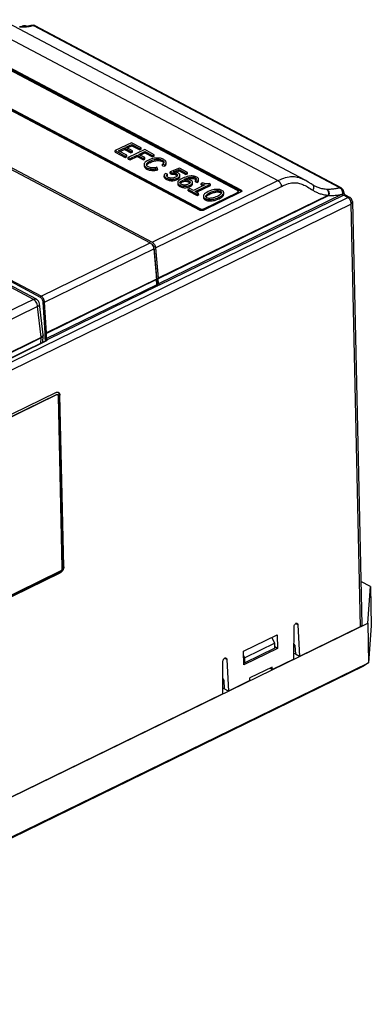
# Model space of a CAD drawing. Header units: millimetres. Extents: x -844 to -217, y -125 to 557.
# Tile 178 of 178: x -286 to -217, y 363 to 556. Entities that reach past the tile are written whole.
import ezdxf

# ---------------------------------------------------------------- set-up
doc = ezdxf.new("R2010")
doc.units = ezdxf.units.MM
doc.header["$LTSCALE"] = 23.1
doc.layers.add('R912005577_AM_0', color=7, linetype='CONTINUOUS')

msp = doc.modelspace()

# ---------------------------------------------------------------- linework, layer by layer
at = {"layer": 'R912005577_AM_0', "color": 7}
for p, q in [((-294.69, 555.75), (-235.65, 524.49)), ((-230.33, 524.59), (-289.67, 556)), ((-286.17, 554.59), (-286.25, 554.59)), ((-286.13, 554.57), (-286.25, 554.59)), ((-285.99, 554.52), (-286.22, 554.53)), ((-286.05, 554.58), (-286.17, 554.59)), ((-286.05, 554.57), (-286.17, 554.59)), ((-285.99, 554.52), (-286.13, 554.57)), ((-285.59, 554.59), (-286.05, 554.58)), ((-285.92, 554.52), (-286.05, 554.57)), ((-285.92, 554.52), (-285.99, 554.52)), ((-285.94, 554.59), (-285.68, 554.71)), ((-285.63, 554.52), (-285.92, 554.52)), ((-285.59, 554.75), (-285.68, 554.71)), ((-285.68, 554.71), (-285.66, 554.72)), ((-285.36, 554.52), (-285.63, 554.52)), ((-285.42, 554.8), (-285.59, 554.75)), ((-285.1, 554.63), (-285.59, 554.59)), ((-285.4, 554.61), (-285.23, 554.69)), ((-285.12, 554.63), (-285.23, 554.69)), ((-284.78, 554.68), (-284.84, 554.71)), ((-284.09, 554.67), (-284.33, 554.63)), ((-283.74, 554.88), (-283.8, 554.87)), ((-283.8, 554.87), (-283.8, 554.87)), ((-283.43, 554.82), (-283.64, 554.77)), ((-283.43, 554.82), (-283.48, 554.84)), ((-223.54, 523.11), (-283.43, 554.82)), ((-283.16, 554.79), (-283.16, 554.79)), ((-223.27, 523.08), (-283.16, 554.79)), ((-243.55, 522.56), (-298.68, 551.74)), ((-242.85, 522.62), (-298.65, 552.17)), ((-242.84, 522.37), (-298.65, 551.91)), ((-306.71, 548.23), (-250.91, 518.69)), ((-250.88, 518.98), (-306, 548.17)), ((-250.87, 518.79), (-306, 547.97)), ((-319.68, 543.55), (-260.64, 512.29)), ((-319.32, 543.72), (-260.28, 512.47)), ((-283.5, 501.25), (-342.3, 532.38)), ((-282.92, 501.28), (-341.72, 532.4)), ((-282.12, 501.64), (-341.16, 532.89)), ((-281.98, 501.87), (-341.02, 533.13)), ((-264.3, 531.92), (-267.51, 530.36)), ((-267.5, 530.09), (-267.51, 530.36)), ((-267.51, 530.36), (-265.53, 529.31)), ((-267.5, 530.09), (-265.52, 529.04)), ((-266.85, 530.32), (-265.69, 530.89)), ((-265.22, 529.46), (-266.85, 530.32)), ((-266.58, 530.18), (-265.69, 530.62)), ((-265.69, 530.62), (-265.69, 530.89)), ((-265.69, 530.89), (-264.4, 530.21)), ((-265.69, 530.62), (-264.4, 529.94)), ((-265.39, 531.04), (-264.26, 531.59)), ((-264.1, 530.35), (-265.39, 531.04)), ((-265.13, 530.89), (-264.26, 531.32)), ((-261.72, 530.56), (-264.93, 528.99)), ((-264.4, 530.21), (-264.1, 530.35)), ((-264.4, 529.94), (-264.4, 530.21)), ((-264.4, 529.94), (-264.1, 530.08)), ((-262.4, 530.91), (-264.3, 531.92)), ((-264.26, 531.32), (-264.26, 531.59)), ((-264.26, 531.59), (-262.71, 530.76)), ((-264.26, 531.32), (-262.7, 530.49)), ((-264.1, 530.08), (-264.1, 530.35)), ((-262.89, 529.63), (-261.69, 530.22)), ((-262.71, 530.76), (-262.4, 530.91)), ((-262.7, 530.49), (-262.71, 530.76)), ((-262.7, 530.49), (-262.39, 530.64)), ((-262.39, 530.64), (-262.4, 530.91)), ((-259.86, 529.57), (-261.72, 530.56)), ((-261.68, 529.95), (-261.69, 530.22)), ((-261.69, 530.22), (-260.17, 529.42)), ((-265.53, 529.31), (-265.22, 529.46)), ((-265.52, 529.04), (-265.53, 529.31)), ((-265.52, 529.04), (-265.21, 529.19)), ((-265.21, 529.19), (-265.22, 529.46)), ((-264.92, 528.72), (-264.93, 528.99)), ((-264.93, 528.99), (-264.58, 528.81)), ((-264.92, 528.72), (-264.58, 528.54)), ((-264.58, 528.81), (-263.19, 529.49)), ((-264.58, 528.54), (-263.19, 529.22)), ((-264.58, 528.54), (-264.58, 528.81)), ((-263.19, 529.22), (-263.19, 529.49)), ((-263.19, 529.49), (-261.98, 528.84)), ((-263.19, 529.22), (-261.97, 528.57)), ((-261.68, 528.99), (-262.89, 529.63)), ((-262.62, 529.49), (-261.68, 529.95)), ((-261.98, 528.84), (-261.68, 528.99)), ((-261.97, 528.57), (-261.98, 528.84)), ((-261.97, 528.57), (-261.67, 528.72)), ((-261.68, 529.95), (-260.16, 529.15)), ((-261.67, 528.72), (-261.68, 528.99)), ((-260.61, 528.07), (-260.62, 528.34)), ((-260.17, 529.42), (-259.86, 529.57)), ((-260.16, 529.15), (-260.17, 529.42)), ((-260.16, 529.15), (-259.85, 529.3)), ((-259.85, 529.3), (-259.86, 529.57)), ((-258.3, 528.21), (-258.31, 528.48)), ((-258.1, 528.08), (-258.03, 528.01)), ((-257.97, 528.1), (-257.97, 528.07)), ((-257.52, 528.04), (-257.51, 528.08)), ((-261.82, 527.65), (-261.82, 527.38)), ((-261.3, 526.76), (-261.3, 527.03)), ((-260.32, 526.49), (-260.33, 526.76)), ((-259.18, 526.87), (-259.36, 527.1)), ((-259.17, 526.61), (-259.18, 526.87)), ((-258.21, 527.42), (-258.21, 527.69)), ((-258.21, 527.69), (-257.79, 527.59)), ((-258.21, 527.42), (-257.79, 527.32)), ((-258.03, 528.01), (-258, 527.95)), ((-257.79, 527.32), (-257.79, 527.59)), ((-257.55, 527.9), (-257.53, 527.97)), ((-257.53, 527.97), (-257.52, 528.04)), ((-257.51, 527.77), (-257.52, 528.04)), ((-257.51, 527.82), (-257.51, 528.04)), ((-257.51, 527.77), (-257.51, 527.82)), ((-254.91, 526.95), (-256.76, 526.19)), ((-256.75, 525.92), (-256.76, 526.19)), ((-256.76, 526.19), (-256.46, 526.03)), ((-256.05, 526.2), (-254.95, 526.65)), ((-255.54, 526.13), (-254.95, 526.38)), ((-254.95, 526.38), (-254.95, 526.65)), ((-254.95, 526.65), (-253.65, 525.96)), ((-254.95, 526.38), (-253.65, 525.69)), ((-253.33, 526.11), (-254.91, 526.95)), ((-260.28, 512.47), (-235.65, 524.49)), ((-257.89, 525.51), (-257.88, 525.46)), ((-257.89, 525.46), (-257.88, 525.24)), ((-257.88, 525.2), (-257.88, 525.46)), ((-257.88, 525.46), (-257.87, 525.39)), ((-257.88, 525.24), (-257.88, 525.2)), ((-257.87, 525.39), (-257.83, 525.31)), ((-257.25, 525.77), (-257.66, 525.89)), ((-257.42, 524.71), (-257.42, 524.98)), ((-257.24, 525.5), (-257.25, 525.77)), ((-257.12, 525.13), (-257.24, 525.21)), ((-256.75, 525.92), (-256.46, 525.76)), ((-256.46, 525.76), (-256.46, 526.03)), ((-255.58, 525.61), (-255.58, 525.88)), ((-255.58, 525.61), (-255.47, 525.55)), ((-255.34, 524.71), (-255.35, 524.98)), ((-254.83, 525.28), (-254.83, 525.55)), ((-254.46, 524.22), (-254.47, 524.48)), ((-253.65, 525.96), (-253.33, 526.11)), ((-253.65, 525.69), (-253.65, 525.96)), ((-253.65, 525.69), (-253.33, 525.85)), ((-253.33, 525.85), (-253.33, 526.11)), ((-253.09, 524.21), (-253.09, 524.48)), ((-252.95, 524.85), (-252.96, 525.12)), ((-252.74, 524.61), (-252.88, 524.67)), ((-251.85, 524.79), (-251.85, 525.06)), ((-251.85, 524.79), (-251.77, 524.75)), ((-251.72, 524.64), (-251.79, 524.54)), ((-251.79, 524.27), (-251.79, 524.54)), ((-251.79, 524.54), (-251.37, 524.42)), ((-251.79, 524.27), (-251.36, 524.15)), ((-251.67, 524.72), (-251.72, 524.64)), ((-251.36, 524.15), (-251.37, 524.42)), ((-251.17, 524.52), (-251.17, 524.79)), ((-230.2, 524.51), (-230.27, 524.55)), ((-259.58, 511.32), (-234.95, 523.35)), ((-255.25, 524.1), (-255.24, 523.83)), ((-254.83, 523.34), (-254.84, 523.61)), ((-254.54, 523.77), (-254.65, 523.83)), ((-252.88, 522.93), (-253.19, 522.78)), ((-253.18, 522.51), (-253.19, 522.78)), ((-253.19, 522.78), (-251.47, 521.87)), ((-253.18, 522.51), (-251.46, 521.6)), ((-253.09, 524.21), (-252.98, 524.15)), ((-252.89, 524.02), (-252.95, 523.94)), ((-252.85, 524.08), (-252.89, 524.02)), ((-252.16, 522.55), (-252.88, 522.93)), ((-252.8, 523.34), (-252.81, 523.61)), ((-252.34, 523.87), (-252.34, 524.14)), ((-249.92, 523.64), (-252.16, 522.55)), ((-251.82, 522.37), (-248.86, 523.81)), ((-251.16, 522.02), (-251.82, 522.37)), ((-251.55, 522.23), (-248.86, 523.54)), ((-250.42, 524.06), (-250.68, 523.93)), ((-250.67, 523.66), (-250.68, 523.93)), ((-248.86, 523.81), (-249.09, 523.93)), ((-248.86, 523.54), (-248.86, 523.81)), ((-246.89, 522.17), (-246.9, 522.44)), ((-243.42, 522.39), (-243.42, 522.2)), ((-242.81, 522.3), (-242.88, 522.27)), ((-242.85, 522.62), (-242.84, 522.37)), ((-242.8, 522.33), (-242.84, 522.37)), ((-228.92, 523.74), (-228.92, 523.74)), ((-228.52, 523.5), (-228.52, 523.5)), ((-223.71, 523.07), (-223.54, 523.11)), ((-223.45, 523.05), (-223.54, 523.11)), ((-223.09, 522.59), (-223.15, 522.7)), ((-223.05, 522.49), (-223.09, 522.59)), ((-222.71, 522.19), (-222.72, 522.32)), ((-342.04, 462.54), (-221.94, 521.19)), ((-225.77, 521.63), (-259.05, 505.38)), ((-225.68, 521.58), (-259.05, 505.29)), ((-223.04, 521.85), (-259, 504.3)), ((-222.9, 521.61), (-258.87, 504.06)), ((-251.47, 521.87), (-251.16, 522.02)), ((-251.46, 521.6), (-251.47, 521.87)), ((-251.46, 521.6), (-251.15, 521.75)), ((-251.15, 521.75), (-251.16, 522.02)), ((-250.23, 521.42), (-250.22, 521.15)), ((-250.2, 518.69), (-242.88, 522.27)), ((-250.17, 518.98), (-243.58, 522.2)), ((-250.17, 518.79), (-243.58, 522.01)), ((-249.87, 520.71), (-249.88, 520.98)), ((-249.73, 521.27), (-249.7, 521.32)), ((-249.7, 521.32), (-249.64, 521.4)), ((-248.9, 521.89), (-248.91, 522.16)), ((-247.17, 520.96), (-247.17, 521.23)), ((-246.76, 521.99), (-246.83, 521.89)), ((-246.72, 522.07), (-246.76, 521.99)), ((-246.24, 521.88), (-246.24, 522.15)), ((-243.58, 522.2), (-243.58, 522.01)), ((-243.54, 522.03), (-243.58, 522.01)), ((-222.96, 521.89), (-223.04, 521.85)), ((-222.94, 521.64), (-222.9, 521.61)), ((-222.82, 521.65), (-222.9, 521.61)), ((-221.94, 521.19), (-222.82, 521.65)), ((-222.7, 522.15), (-222.71, 522.19)), ((-222.71, 522.19), (-222.71, 522.19)), ((-222.71, 522.16), (-222.71, 522.19)), ((-222.64, 521.95), (-222.67, 522.03)), ((-221.55, 521.2), (-222.43, 521.67)), ((-221.07, 520.4), (-219.2, 437.56)), ((-341.34, 461.32), (-221.39, 519.89)), ((-250.87, 518.79), (-250.88, 518.98)), ((-250.84, 518.77), (-250.87, 518.79)), ((-250.53, 518.72), (-250.58, 518.72)), ((-250.17, 518.79), (-250.17, 518.98)), ((-221.38, 519.95), (-221.39, 519.89)), ((-221.39, 519.89), (-219.52, 437.18)), ((-281.98, 501.87), (-260.64, 512.29)), ((-281.3, 500.72), (-259.95, 511.14)), ((-260.64, 512.29), (-260.51, 512.21)), ((-260.41, 512.11), (-260.27, 512.04)), ((-260.27, 512.04), (-260.32, 512.01)), ((-260.28, 511.97), (-260.18, 511.82)), ((-260.18, 511.82), (-260.09, 511.66)), ((-260.09, 511.66), (-260.02, 511.49)), ((-260.02, 511.49), (-259.97, 511.32)), ((-259.92, 511.47), (-260, 511.42)), ((-259.97, 511.32), (-259.95, 511.14)), ((-259.95, 511.14), (-259.42, 505.2)), ((-259.58, 511.32), (-259.05, 505.38)), ((-259.42, 505.2), (-280.94, 494.69)), ((-259.41, 505.11), (-280.94, 494.6)), ((-259.39, 505.52), (-259.45, 505.5)), ((-259.39, 505.45), (-259.44, 505.43)), ((-259.36, 504.12), (-259.41, 505.11)), ((-259.39, 505.47), (-259.34, 504.46)), ((-259, 504.3), (-259.05, 505.29)), ((-259.36, 504.12), (-280.92, 493.59)), ((-259.23, 503.88), (-280.81, 493.34)), ((-259.34, 504.46), (-259.38, 504.44)), ((-259.34, 504.46), (-259.32, 504.33)), ((-259.32, 503.98), (-259.29, 503.94)), ((-259.29, 503.94), (-259.27, 503.91)), ((-259.27, 503.91), (-259.24, 503.89)), ((-258.87, 504.06), (-259.23, 503.88)), ((-258.9, 504.09), (-258.87, 504.06)), ((-283.5, 501.25), (-292.84, 496.69)), ((-283.35, 501.15), (-283.5, 501.25)), ((-282.67, 499.88), (-292.01, 495.32)), ((-282, 493.87), (-282.67, 499.88)), ((-281.62, 494.32), (-282.29, 500.35)), ((-281.23, 494.68), (-281.58, 500.71)), ((-280.94, 494.69), (-281.3, 500.72)), ((-282, 493.81), (-294.53, 487.69)), ((-281.99, 493.7), (-294.52, 487.58)), ((-282.03, 492.69), (-281.99, 493.7)), ((-281.85, 493.96), (-282, 493.87)), ((-282, 493.81), (-282, 493.87)), ((-281.84, 493.78), (-281.99, 493.7)), ((-281.72, 493.88), (-281.84, 493.78)), ((-281.64, 493.99), (-281.72, 493.88)), ((-281.65, 492.87), (-281.61, 494.12)), ((-281.61, 494.12), (-281.64, 493.99)), ((-281.62, 494.32), (-281.62, 494.31)), ((-281.61, 494.22), (-281.62, 494.31)), ((-281.61, 494.19), (-281.61, 494.22)), ((-281.61, 494.13), (-281.61, 494.12)), ((-281.2, 493.59), (-281.22, 494.6)), ((-281.2, 493.53), (-281.2, 493.59)), ((-281.18, 493.46), (-281.2, 493.53)), ((-280.92, 493.59), (-280.94, 494.6)), ((-280.87, 493.36), (-280.83, 493.38)), ((-342.9, 462.96), (-280.97, 493.2)), ((-342.82, 462.96), (-280.89, 493.19)), ((-280.92, 493.21), (-280.89, 493.19)), ((-280.86, 493.32), (-280.81, 493.34)), ((-280.8, 493.32), (-280.81, 493.34)), ((-279.05, 483.02), (-325.93, 460.13)), ((-279.04, 482.59), (-325.92, 459.7)), ((-278.98, 482.56), (-325.85, 459.67)), ((-278.98, 482.56), (-279.04, 482.59)), ((-278.9, 482.58), (-278.98, 482.56)), ((-278.9, 482.63), (-278.84, 482.62)), ((-278.84, 482.62), (-278.8, 482.6)), ((-278.64, 483.08), (-278.57, 483.05)), ((-277.84, 448.7), (-278.6, 482.3)), ((-278.3, 482.52), (-278.44, 482.59)), ((-277.68, 448.99), (-278.44, 482.59)), ((-277.54, 448.92), (-278.3, 482.52)), ((-325.27, 424.88), (-278.39, 447.77)), ((-325.13, 424.81), (-278.26, 447.7)), ((-325.07, 425.21), (-278.2, 448.09)), ((-278.26, 447.7), (-278.39, 447.77)), ((-278.11, 447.79), (-278.26, 447.7)), ((-277.88, 448.28), (-277.79, 448.45)), ((-277.54, 448.92), (-277.68, 448.99)), ((-217.53, 445.08), (-219.39, 446.06)), ((-218.05, 437.9), (-217.53, 445.08)), ((-217.53, 445.08), (-217.36, 437.32)), ((-354.29, 371.38), (-218.05, 437.9)), ((-231.75, 437.57), (-232.17, 437.79)), ((-231.75, 437.57), (-231.42, 431.37)), ((-218.05, 437.9), (-217.88, 430.14)), ((-242.37, 432.38), (-235.77, 435.6)), ((-235.77, 435.6), (-235.71, 432.93)), ((-232.52, 430.83), (-232.48, 437.21)), ((-219.52, 437.18), (-231.42, 431.37)), ((-217.36, 437.32), (-217.88, 430.14)), ((-236.27, 433.96), (-242.13, 431.1)), ((-236.27, 433.96), (-236.84, 435.08)), ((-236.25, 432.97), (-236.27, 433.96)), ((-232.5, 433.76), (-232.33, 433.47)), ((-242.31, 429.71), (-242.37, 432.38)), ((-235.71, 432.93), (-242.31, 429.71)), ((-236.25, 432.97), (-242.11, 430.11)), ((-235.71, 432.93), (-236.26, 433.22)), ((-232.52, 431.87), (-232.23, 432.01)), ((-232.32, 433.31), (-232.51, 433.22)), ((-232.33, 433.47), (-232.22, 431.8)), ((-231.42, 431.37), (-232.22, 431.8)), ((-354.11, 363.62), (-217.88, 430.14)), ((-246.44, 424.04), (-246.39, 430.42)), ((-245.66, 430.77), (-246.08, 431)), ((-245.66, 430.77), (-245.33, 424.58)), ((-242.13, 431.1), (-242.35, 431.52)), ((-242.32, 430.22), (-242.11, 430.11)), ((-242.11, 430.11), (-242.13, 431.1)), ((-232.52, 430.83), (-236.73, 428.78)), ((-217.88, 430.14), (-218.84, 429.49)), ((-354.47, 363.27), (-218.84, 429.49)), ((-236.74, 429.29), (-241.14, 427.15)), ((-237.24, 429.05), (-236.73, 428.78)), ((-236.73, 428.78), (-236.74, 429.29)), ((-246.42, 426.97), (-246.25, 426.68)), ((-246.42, 426.42), (-246.23, 426.52)), ((-246.25, 426.68), (-246.13, 425)), ((-241.12, 426.63), (-245.33, 424.58)), ((-241.12, 426.63), (-241.14, 427.15)), ((-246.44, 424.04), (-326.63, 384.88)), ((-246.43, 425.08), (-246.15, 425.22)), ((-245.33, 424.58), (-246.13, 425))]:
    msp.add_line(p, q, dxfattribs=at)
for points in [[(-285.66, 554.72), (-285.61, 554.74), (-285.56, 554.75), (-285.51, 554.76), (-285.46, 554.76), (-285.4, 554.75), (-285.34, 554.74), (-285.29, 554.72), (-285.23, 554.69)], [(-284.84, 554.71), (-284.92, 554.74), (-285.08, 554.79), (-285.24, 554.81), (-285.42, 554.8)], [(-284.33, 554.63), (-284.57, 554.6), (-284.82, 554.56), (-285.09, 554.54), (-285.36, 554.52)], [(-285.23, 554.69), (-285.12, 554.73), (-285, 554.75), (-284.9, 554.73), (-284.84, 554.71)], [(-283.8, 554.87), (-283.99, 554.83), (-284.56, 554.71), (-285.1, 554.63)], [(-283.64, 554.77), (-283.86, 554.72), (-284.09, 554.67)], [(-283.72, 554.88), (-283.78, 554.88), (-283.8, 554.87)], [(-283.16, 554.79), (-283.24, 554.83), (-283.41, 554.88), (-283.57, 554.9), (-283.74, 554.88)], [(-283.48, 554.84), (-283.54, 554.86), (-283.6, 554.88), (-283.66, 554.88), (-283.72, 554.88)], [(-283.43, 554.82), (-283.31, 554.83), (-283.19, 554.8)], [(-260.99, 528.53), (-261.25, 528.39), (-261.46, 528.25), (-261.61, 528.11), (-261.72, 527.98), (-261.79, 527.85), (-261.82, 527.72), (-261.82, 527.65)], [(-261.35, 527.62), (-261.35, 527.68), (-261.32, 527.77), (-261.27, 527.87), (-261.17, 527.98), (-261.04, 528.09), (-260.86, 528.21), (-260.62, 528.34)], [(-261.22, 527.66), (-261.11, 527.76), (-260.97, 527.86), (-260.81, 527.97), (-260.61, 528.07)], [(-257.99, 528.63), (-258.2, 528.73), (-258.41, 528.8), (-258.63, 528.86), (-258.86, 528.9), (-259.09, 528.92), (-259.34, 528.92), (-259.59, 528.91), (-259.86, 528.88), (-260.13, 528.83), (-260.41, 528.76), (-260.7, 528.66), (-260.99, 528.53)], [(-260.62, 528.34), (-260.36, 528.46), (-260.11, 528.55), (-259.88, 528.61), (-259.66, 528.65), (-259.46, 528.68), (-259.27, 528.69), (-259.09, 528.69), (-258.93, 528.67), (-258.76, 528.64), (-258.61, 528.61), (-258.46, 528.55), (-258.31, 528.48)], [(-260.61, 528.07), (-260.4, 528.17), (-260.18, 528.25), (-259.96, 528.32), (-259.74, 528.37), (-259.53, 528.4), (-259.32, 528.42), (-259.13, 528.42), (-258.95, 528.41), (-258.77, 528.38), (-258.61, 528.34), (-258.45, 528.28), (-258.3, 528.21)], [(-258.31, 528.48), (-258.19, 528.41), (-258.1, 528.34), (-258.04, 528.28), (-258, 528.21), (-257.97, 528.14), (-257.97, 528.1)], [(-258.3, 528.21), (-258.19, 528.15), (-258.1, 528.08)], [(-257.51, 528.08), (-257.52, 528.14), (-257.55, 528.23), (-257.61, 528.33), (-257.7, 528.43), (-257.83, 528.53), (-257.99, 528.63)], [(-261.82, 527.65), (-261.82, 527.6), (-261.78, 527.48), (-261.72, 527.36), (-261.62, 527.25), (-261.48, 527.14), (-261.3, 527.03)], [(-261.82, 527.38), (-261.81, 527.32), (-261.77, 527.2), (-261.71, 527.09), (-261.61, 526.97), (-261.47, 526.87), (-261.3, 526.76)], [(-261.33, 527.5), (-261.35, 527.59), (-261.35, 527.62)], [(-261.21, 527.34), (-261.28, 527.42), (-261.33, 527.5)], [(-261.32, 527.49), (-261.29, 527.55), (-261.22, 527.66)], [(-261.3, 527.03), (-261.14, 526.95), (-260.97, 526.89), (-260.81, 526.84), (-260.65, 526.8), (-260.49, 526.78), (-260.33, 526.76)], [(-261.3, 526.76), (-261.14, 526.69), (-260.98, 526.63), (-260.82, 526.57), (-260.65, 526.54), (-260.49, 526.51), (-260.32, 526.49)], [(-260.97, 527.17), (-261.11, 527.25), (-261.21, 527.34)], [(-260.06, 526.98), (-260.22, 526.98), (-260.37, 526.99), (-260.52, 527.01), (-260.67, 527.05), (-260.82, 527.1), (-260.97, 527.17)], [(-260.33, 526.76), (-260.16, 526.75), (-259.99, 526.75), (-259.82, 526.76), (-259.64, 526.79), (-259.42, 526.82), (-259.18, 526.87)], [(-260.32, 526.49), (-260.13, 526.48), (-259.94, 526.49), (-259.76, 526.5), (-259.57, 526.53), (-259.38, 526.56), (-259.17, 526.61)], [(-259.36, 527.1), (-259.5, 527.06), (-259.63, 527.03), (-259.74, 527.01), (-259.85, 527), (-259.96, 526.99), (-260.06, 526.98)], [(-257.97, 528.07), (-257.98, 528.01), (-258, 527.96), (-258.03, 527.9), (-258.07, 527.84), (-258.13, 527.77), (-258.21, 527.69)], [(-257.79, 527.59), (-257.71, 527.68), (-257.64, 527.76), (-257.59, 527.83), (-257.55, 527.9)], [(-257.79, 527.32), (-257.71, 527.4), (-257.65, 527.47), (-257.59, 527.55), (-257.55, 527.62), (-257.52, 527.7), (-257.51, 527.77)], [(-255.22, 526.01), (-255.36, 526.07), (-255.5, 526.12), (-255.64, 526.16), (-255.77, 526.18), (-255.91, 526.19), (-256.05, 526.2)], [(-257.66, 525.89), (-257.74, 525.81), (-257.81, 525.74), (-257.85, 525.67), (-257.88, 525.61), (-257.89, 525.54), (-257.89, 525.51)], [(-257.88, 525.2), (-257.86, 525.12), (-257.82, 525.03), (-257.75, 524.95), (-257.66, 524.87), (-257.55, 524.79), (-257.42, 524.71)], [(-257.83, 525.31), (-257.76, 525.23), (-257.68, 525.15), (-257.56, 525.06), (-257.42, 524.98)], [(-257.42, 525.47), (-257.42, 525.5), (-257.4, 525.58), (-257.34, 525.67), (-257.25, 525.77)], [(-257.39, 525.36), (-257.42, 525.43), (-257.42, 525.47)], [(-257.42, 524.98), (-257.25, 524.9), (-257.09, 524.84), (-256.92, 524.79), (-256.75, 524.76), (-256.58, 524.74), (-256.41, 524.74), (-256.24, 524.74), (-256.06, 524.76), (-255.89, 524.79), (-255.71, 524.84), (-255.53, 524.9), (-255.35, 524.98)], [(-257.42, 524.71), (-257.25, 524.63), (-257.08, 524.57), (-256.9, 524.52), (-256.72, 524.49), (-256.55, 524.47), (-256.37, 524.47), (-256.2, 524.48), (-256.03, 524.5), (-255.85, 524.53), (-255.68, 524.58), (-255.51, 524.64), (-255.34, 524.71)], [(-257.24, 525.21), (-257.33, 525.28), (-257.39, 525.36)], [(-257.38, 525.34), (-257.36, 525.36), (-257.31, 525.43), (-257.24, 525.5)], [(-255.71, 525.16), (-255.88, 525.09), (-256.04, 525.04), (-256.19, 525), (-256.33, 524.98), (-256.46, 524.98), (-256.59, 524.98), (-256.72, 525), (-256.85, 525.02), (-256.98, 525.07), (-257.12, 525.13)], [(-256.46, 526.03), (-256.29, 526.04), (-256.13, 526.04), (-255.99, 526.02), (-255.85, 525.99), (-255.72, 525.95), (-255.58, 525.88)], [(-256.46, 525.76), (-256.32, 525.77), (-256.2, 525.77), (-256.08, 525.76), (-255.97, 525.75), (-255.87, 525.73), (-255.77, 525.7), (-255.67, 525.66), (-255.58, 525.61)], [(-255.46, 525.33), (-255.57, 525.25), (-255.71, 525.16)], [(-255.58, 525.88), (-255.48, 525.82), (-255.4, 525.75), (-255.35, 525.68), (-255.32, 525.62), (-255.32, 525.58)], [(-255.47, 525.55), (-255.39, 525.48), (-255.36, 525.44)], [(-255.34, 525.48), (-255.38, 525.4), (-255.46, 525.33)], [(-255.35, 524.98), (-255.19, 525.07), (-255.06, 525.15), (-254.97, 525.24), (-254.9, 525.33), (-254.85, 525.42), (-254.83, 525.51), (-254.83, 525.55)], [(-255.32, 525.58), (-255.32, 525.55), (-255.34, 525.48)], [(-255.34, 524.71), (-255.19, 524.8), (-255.06, 524.88), (-254.96, 524.98), (-254.89, 525.07), (-254.84, 525.16), (-254.83, 525.25), (-254.83, 525.28)], [(-255.2, 524.3), (-255.24, 524.2), (-255.25, 524.1)], [(-254.83, 525.55), (-254.84, 525.59), (-254.86, 525.68), (-254.91, 525.76), (-254.99, 525.85), (-255.09, 525.93), (-255.22, 526.01)], [(-254.39, 524.92), (-254.63, 524.79), (-254.82, 524.68), (-254.97, 524.58), (-255.07, 524.48), (-255.15, 524.39), (-255.2, 524.3)], [(-254.81, 524.09), (-254.81, 524.12), (-254.8, 524.19), (-254.75, 524.27), (-254.68, 524.34), (-254.59, 524.41), (-254.47, 524.48)], [(-254.67, 524.08), (-254.58, 524.15), (-254.46, 524.22)], [(-254.47, 524.48), (-254.32, 524.54), (-254.18, 524.59), (-254.04, 524.62), (-253.91, 524.64), (-253.77, 524.64), (-253.63, 524.63), (-253.49, 524.62), (-253.36, 524.59), (-253.22, 524.54), (-253.09, 524.48)], [(-254.46, 524.22), (-254.32, 524.27), (-254.18, 524.32), (-254.03, 524.35), (-253.89, 524.37), (-253.74, 524.37), (-253.6, 524.36), (-253.47, 524.34), (-253.34, 524.31), (-253.21, 524.27), (-253.09, 524.21)], [(-251.53, 525.2), (-251.69, 525.27), (-251.85, 525.33), (-252.03, 525.37), (-252.21, 525.4), (-252.4, 525.41), (-252.62, 525.41), (-252.85, 525.39), (-253.1, 525.36), (-253.38, 525.29), (-253.69, 525.2), (-254.02, 525.08), (-254.39, 524.92)], [(-253.91, 524.8), (-253.74, 524.87), (-253.57, 524.94), (-253.42, 524.99), (-253.27, 525.04), (-253.12, 525.09), (-252.96, 525.12)], [(-253.14, 524.76), (-253.28, 524.79), (-253.42, 524.8), (-253.57, 524.81), (-253.73, 524.81), (-253.91, 524.8)], [(-253.24, 524.78), (-253.11, 524.82), (-252.95, 524.85)], [(-252.88, 524.67), (-253.01, 524.72), (-253.14, 524.76)], [(-253.09, 524.48), (-252.99, 524.42), (-252.91, 524.35), (-252.86, 524.29), (-252.83, 524.22), (-252.83, 524.18)], [(-252.96, 525.12), (-252.76, 525.16), (-252.58, 525.18), (-252.43, 525.18), (-252.3, 525.18), (-252.18, 525.16), (-252.06, 525.14), (-251.95, 525.1), (-251.85, 525.06)], [(-252.95, 524.85), (-252.78, 524.88), (-252.62, 524.9), (-252.46, 524.91), (-252.32, 524.91), (-252.18, 524.9), (-252.06, 524.87), (-251.95, 524.84), (-251.85, 524.79)], [(-252.34, 524.14), (-252.35, 524.19), (-252.38, 524.28), (-252.43, 524.37), (-252.51, 524.45), (-252.61, 524.53), (-252.74, 524.61)], [(-251.85, 525.06), (-251.77, 525.01), (-251.7, 524.95), (-251.67, 524.9), (-251.65, 524.85), (-251.64, 524.82)], [(-251.77, 524.75), (-251.71, 524.7), (-251.69, 524.68)], [(-251.64, 524.82), (-251.65, 524.79), (-251.67, 524.72)], [(-251.17, 524.79), (-251.18, 524.85), (-251.21, 524.92), (-251.25, 524.99), (-251.32, 525.06), (-251.41, 525.13), (-251.53, 525.2)], [(-251.37, 524.42), (-251.28, 524.52), (-251.22, 524.62), (-251.18, 524.7), (-251.17, 524.78), (-251.17, 524.79)], [(-251.36, 524.15), (-251.28, 524.24), (-251.22, 524.33), (-251.18, 524.42), (-251.17, 524.5), (-251.17, 524.52)], [(-235.65, 524.49), (-235.25, 524.68), (-234.86, 524.85), (-234.49, 524.99), (-234.14, 525.1), (-233.8, 525.19), (-233.47, 525.26), (-233.17, 525.29), (-232.88, 525.31), (-232.61, 525.31), (-232.37, 525.29), (-232.13, 525.25), (-231.9, 525.2), (-231.68, 525.15), (-231.46, 525.08), (-231.23, 525), (-231, 524.91), (-230.77, 524.8), (-230.53, 524.69), (-230.33, 524.59)], [(-235.65, 524.49), (-235.52, 524.41), (-235.4, 524.3), (-235.29, 524.17), (-235.19, 524.02), (-235.1, 523.86), (-235.03, 523.69), (-234.98, 523.52), (-234.95, 523.35)], [(-228.92, 523.74), (-229.16, 523.89), (-229.69, 524.22), (-230.2, 524.51)], [(-255.25, 524.1), (-255.24, 524.02), (-255.2, 523.93), (-255.15, 523.85), (-255.07, 523.77), (-254.97, 523.69), (-254.84, 523.61)], [(-255.24, 523.83), (-255.23, 523.75), (-255.2, 523.66), (-255.14, 523.58), (-255.06, 523.5), (-254.96, 523.42), (-254.83, 523.34)], [(-254.84, 523.61), (-254.68, 523.54), (-254.51, 523.48), (-254.34, 523.43), (-254.18, 523.4), (-254.01, 523.38), (-253.84, 523.38), (-253.67, 523.38), (-253.5, 523.4), (-253.33, 523.43), (-253.16, 523.47), (-252.98, 523.53), (-252.81, 523.61)], [(-254.83, 523.34), (-254.67, 523.27), (-254.5, 523.21), (-254.33, 523.16), (-254.15, 523.13), (-253.98, 523.11), (-253.81, 523.11), (-253.64, 523.11), (-253.47, 523.13), (-253.3, 523.17), (-253.13, 523.21), (-252.97, 523.27), (-252.8, 523.34)], [(-254.78, 523.97), (-254.81, 524.05), (-254.81, 524.09)], [(-254.65, 523.83), (-254.73, 523.9), (-254.78, 523.97)], [(-254.77, 523.96), (-254.74, 524.01), (-254.67, 524.08)], [(-253.18, 523.8), (-253.34, 523.73), (-253.49, 523.68), (-253.64, 523.65), (-253.78, 523.63), (-253.91, 523.63), (-254.04, 523.63), (-254.17, 523.65), (-254.3, 523.67), (-254.42, 523.71), (-254.54, 523.77)], [(-252.95, 523.94), (-253.05, 523.87), (-253.18, 523.8)], [(-252.98, 524.15), (-252.9, 524.08), (-252.87, 524.04)], [(-252.83, 524.18), (-252.83, 524.15), (-252.85, 524.08)], [(-252.81, 523.61), (-252.67, 523.69), (-252.55, 523.77), (-252.46, 523.85), (-252.4, 523.93), (-252.36, 524.02), (-252.34, 524.11), (-252.34, 524.14)], [(-252.8, 523.34), (-252.66, 523.42), (-252.55, 523.5), (-252.46, 523.58), (-252.39, 523.67), (-252.35, 523.76), (-252.34, 523.85), (-252.34, 523.87)], [(-250.68, 523.93), (-250.53, 523.86), (-250.39, 523.79), (-250.25, 523.74), (-250.13, 523.7), (-250.02, 523.66), (-249.92, 523.64)], [(-250.67, 523.66), (-250.58, 523.61), (-250.48, 523.57), (-250.38, 523.53), (-250.29, 523.49), (-250.26, 523.48)], [(-249.09, 523.93), (-249.24, 523.89), (-249.39, 523.87), (-249.54, 523.86), (-249.68, 523.87), (-249.84, 523.89), (-250.01, 523.92), (-250.21, 523.98), (-250.42, 524.06)], [(-249.28, 522.35), (-249.57, 522.19), (-249.81, 522.03), (-249.98, 521.89), (-250.1, 521.75), (-250.18, 521.63), (-250.22, 521.51), (-250.23, 521.42)], [(-246.59, 522.59), (-246.73, 522.65), (-246.88, 522.7), (-247.04, 522.74), (-247.22, 522.77), (-247.41, 522.78), (-247.62, 522.78), (-247.85, 522.77), (-248.1, 522.73), (-248.37, 522.68), (-248.66, 522.6), (-248.96, 522.49), (-249.28, 522.35)], [(-248.91, 522.16), (-248.64, 522.28), (-248.4, 522.37), (-248.17, 522.44), (-247.96, 522.49), (-247.77, 522.53), (-247.6, 522.55), (-247.45, 522.55), (-247.32, 522.55), (-247.2, 522.53), (-247.09, 522.51), (-246.99, 522.48), (-246.9, 522.44)], [(-246.9, 522.44), (-246.82, 522.39), (-246.77, 522.34), (-246.72, 522.28), (-246.7, 522.22), (-246.7, 522.18)], [(-246.24, 522.15), (-246.24, 522.16), (-246.26, 522.26), (-246.31, 522.35), (-246.38, 522.44), (-246.47, 522.51), (-246.59, 522.59)], [(-243.42, 522.39), (-243.42, 522.42), (-243.44, 522.46), (-243.47, 522.5), (-243.51, 522.53), (-243.55, 522.56)], [(-243.48, 522.27), (-243.45, 522.3), (-243.43, 522.34), (-243.42, 522.38), (-243.42, 522.39)], [(-242.85, 522.62), (-242.79, 522.58), (-242.75, 522.54), (-242.72, 522.49), (-242.72, 522.46)], [(-242.72, 522.46), (-242.72, 522.44), (-242.73, 522.39), (-242.76, 522.35), (-242.81, 522.3)], [(-234.95, 523.35), (-234.58, 523.53), (-234.22, 523.68), (-233.88, 523.81), (-233.56, 523.91), (-233.25, 523.99), (-232.97, 524.05), (-232.7, 524.08), (-232.45, 524.09), (-232.22, 524.09), (-232, 524.07), (-231.79, 524.04), (-231.59, 524), (-231.39, 523.95), (-231.18, 523.88), (-230.98, 523.81), (-230.76, 523.72), (-230.54, 523.63), (-230.31, 523.51), (-230.07, 523.39), (-229.82, 523.25), (-229.56, 523.1), (-229.3, 522.94), (-229.05, 522.78), (-228.8, 522.62)], [(-228.52, 523.5), (-228.68, 523.59), (-228.86, 523.7), (-228.92, 523.74)], [(-228.92, 523.74), (-228.86, 523.69), (-228.77, 523.58), (-228.7, 523.45), (-228.66, 523.3)], [(-228.66, 523.3), (-228.66, 523.14), (-228.68, 522.96), (-228.72, 522.79), (-228.8, 522.62)], [(-228.8, 522.62), (-228.67, 522.54), (-228.53, 522.45), (-228.39, 522.37), (-228.24, 522.29), (-228.08, 522.22), (-227.92, 522.14), (-227.75, 522.07), (-227.57, 522), (-227.38, 521.94), (-227.19, 521.88), (-226.98, 521.82), (-226.76, 521.77), (-226.53, 521.73), (-226.29, 521.69), (-226.04, 521.66), (-225.77, 521.63)], [(-228.52, 523.5), (-228.45, 523.46), (-228.31, 523.39), (-228.16, 523.32), (-228, 523.26), (-227.84, 523.19), (-227.66, 523.13), (-227.48, 523.08), (-227.29, 523.03), (-227.08, 522.98), (-226.87, 522.94), (-226.65, 522.9), (-226.41, 522.87), (-226.16, 522.85)], [(-226.16, 522.85), (-226.14, 522.85), (-226.12, 522.84), (-226.1, 522.84), (-226.08, 522.84)], [(-226.16, 522.85), (-226.05, 522.76), (-225.94, 522.65), (-225.86, 522.52), (-225.79, 522.36), (-225.75, 522.18), (-225.73, 522), (-225.74, 521.81), (-225.77, 521.63)], [(-226.08, 522.84), (-225.83, 522.84), (-225.59, 522.84), (-225.35, 522.84), (-225.13, 522.86), (-224.9, 522.88), (-224.69, 522.9), (-224.48, 522.93), (-224.27, 522.96), (-224.08, 523), (-223.89, 523.03), (-223.71, 523.07)], [(-226.08, 522.84), (-225.96, 522.76), (-225.85, 522.64), (-225.76, 522.5), (-225.69, 522.33), (-225.65, 522.15), (-225.64, 521.96), (-225.65, 521.77), (-225.68, 521.58)], [(-223.54, 523.11), (-223.41, 523.12), (-223.3, 523.1), (-223.27, 523.08)], [(-223.15, 522.7), (-223.21, 522.8), (-223.28, 522.89), (-223.36, 522.98), (-223.45, 523.05)], [(-222.98, 522.85), (-223.12, 522.98), (-223.27, 523.08)], [(-222.96, 521.89), (-222.96, 521.96), (-222.96, 522.04), (-222.96, 522.12), (-222.98, 522.21), (-222.99, 522.3), (-223.02, 522.39), (-223.05, 522.49)], [(-222.72, 522.32), (-222.78, 522.51), (-222.86, 522.69), (-222.98, 522.85)], [(-250.23, 521.42), (-250.23, 521.41), (-250.21, 521.31), (-250.16, 521.22), (-250.09, 521.14), (-250, 521.06), (-249.88, 520.98)], [(-250.22, 521.15), (-250.21, 521.08), (-250.17, 520.97), (-250.1, 520.88), (-250, 520.79), (-249.87, 520.71)], [(-249.88, 520.98), (-249.74, 520.92), (-249.59, 520.87), (-249.43, 520.83), (-249.25, 520.8), (-249.06, 520.79), (-248.85, 520.79), (-248.62, 520.8), (-248.37, 520.84), (-248.1, 520.89), (-247.81, 520.97), (-247.5, 521.09), (-247.17, 521.23)], [(-249.87, 520.71), (-249.74, 520.65), (-249.59, 520.6), (-249.44, 520.57), (-249.28, 520.54), (-249.09, 520.52), (-248.9, 520.52), (-248.71, 520.53), (-248.5, 520.55), (-248.29, 520.58), (-248.07, 520.63), (-247.85, 520.69), (-247.62, 520.77), (-247.4, 520.85), (-247.17, 520.96)], [(-249.77, 521.4), (-249.77, 521.42), (-249.75, 521.5), (-249.71, 521.58), (-249.63, 521.68), (-249.52, 521.78), (-249.37, 521.9), (-249.16, 522.02), (-248.91, 522.16)], [(-249.75, 521.29), (-249.77, 521.35), (-249.77, 521.4)], [(-249.57, 521.13), (-249.65, 521.18), (-249.71, 521.24), (-249.75, 521.29)], [(-249.64, 521.4), (-249.56, 521.48), (-249.47, 521.56), (-249.35, 521.64), (-249.22, 521.72), (-249.07, 521.8), (-248.9, 521.89)], [(-247.54, 521.42), (-247.81, 521.3), (-248.06, 521.2), (-248.29, 521.13), (-248.5, 521.08), (-248.69, 521.04), (-248.86, 521.03), (-249.01, 521.02), (-249.15, 521.02), (-249.27, 521.04), (-249.38, 521.06), (-249.48, 521.09), (-249.57, 521.13)], [(-248.9, 521.89), (-248.73, 521.97), (-248.57, 522.04), (-248.4, 522.1), (-248.24, 522.15), (-248.08, 522.2), (-247.93, 522.23), (-247.77, 522.26), (-247.62, 522.27), (-247.47, 522.28), (-247.33, 522.28), (-247.21, 522.26), (-247.09, 522.24), (-246.99, 522.21), (-246.89, 522.17)], [(-246.83, 521.89), (-246.94, 521.79), (-247.09, 521.68), (-247.29, 521.55), (-247.54, 521.42)], [(-247.17, 521.23), (-246.89, 521.39), (-246.65, 521.54), (-246.48, 521.68), (-246.37, 521.82), (-246.29, 521.94), (-246.25, 522.06), (-246.24, 522.15)], [(-247.17, 520.96), (-246.93, 521.09), (-246.72, 521.22), (-246.55, 521.35), (-246.42, 521.48), (-246.32, 521.61), (-246.26, 521.73), (-246.24, 521.85), (-246.24, 521.88)], [(-246.89, 522.17), (-246.82, 522.12), (-246.76, 522.06), (-246.74, 522.03)], [(-246.7, 522.18), (-246.7, 522.15), (-246.72, 522.07)], [(-243.58, 522.2), (-243.53, 522.23), (-243.48, 522.27)], [(-243.44, 522.11), (-243.46, 522.09), (-243.48, 522.07), (-243.51, 522.05), (-243.54, 522.03)], [(-243.42, 522.2), (-243.42, 522.19), (-243.42, 522.16), (-243.43, 522.14), (-243.44, 522.11)], [(-225.77, 521.63), (-225.75, 521.62), (-225.73, 521.61), (-225.71, 521.59), (-225.68, 521.58)], [(-225.68, 521.58), (-225.43, 521.57), (-225.17, 521.57), (-224.93, 521.58), (-224.69, 521.6), (-224.46, 521.62), (-224.23, 521.64), (-224.01, 521.67), (-223.8, 521.7), (-223.6, 521.74), (-223.41, 521.77), (-223.22, 521.81), (-223.04, 521.85)], [(-223.04, 521.85), (-223.04, 521.81), (-223.02, 521.76), (-223, 521.71), (-222.97, 521.67), (-222.94, 521.64)], [(-222.96, 521.89), (-222.86, 521.95), (-222.78, 522.02)], [(-222.82, 521.65), (-222.83, 521.66), (-222.83, 521.66), (-222.84, 521.66), (-222.84, 521.67), (-222.85, 521.67), (-222.86, 521.68), (-222.86, 521.68), (-222.87, 521.69), (-222.88, 521.7), (-222.88, 521.71), (-222.89, 521.72), (-222.9, 521.73), (-222.91, 521.74), (-222.92, 521.75), (-222.92, 521.76), (-222.93, 521.78), (-222.94, 521.79), (-222.94, 521.81), (-222.95, 521.83), (-222.95, 521.85), (-222.96, 521.87), (-222.96, 521.89)], [(-222.82, 521.65), (-222.71, 521.7), (-222.6, 521.71), (-222.49, 521.7), (-222.43, 521.67)], [(-222.78, 522.02), (-222.73, 522.09), (-222.71, 522.16)], [(-222.67, 522.03), (-222.69, 522.09), (-222.7, 522.15)], [(-222.43, 521.67), (-222.44, 521.67), (-222.46, 521.69), (-222.49, 521.72), (-222.52, 521.76), (-222.57, 521.81), (-222.61, 521.88), (-222.64, 521.95)], [(-221.94, 521.19), (-221.82, 521.23), (-221.71, 521.24), (-221.61, 521.23), (-221.55, 521.2)], [(-221.94, 521.19), (-221.9, 521.16), (-221.86, 521.14), (-221.82, 521.11), (-221.78, 521.07), (-221.75, 521.04), (-221.71, 521), (-221.67, 520.96), (-221.64, 520.92), (-221.61, 520.87)], [(-221.61, 520.87), (-221.58, 520.82), (-221.55, 520.77), (-221.52, 520.72), (-221.5, 520.66)], [(-221.07, 520.4), (-221.08, 520.56), (-221.14, 520.74), (-221.22, 520.91), (-221.34, 521.05), (-221.49, 521.17), (-221.55, 521.2)], [(-221.5, 520.66), (-221.47, 520.61), (-221.45, 520.55), (-221.44, 520.49), (-221.42, 520.43), (-221.41, 520.37), (-221.39, 520.31), (-221.38, 520.25), (-221.38, 520.19), (-221.37, 520.13), (-221.37, 520.07)], [(-221.39, 519.89), (-221.34, 519.92), (-221.3, 519.96), (-221.26, 519.99), (-221.23, 520.03), (-221.2, 520.07), (-221.17, 520.11), (-221.14, 520.14), (-221.12, 520.18), (-221.1, 520.22), (-221.09, 520.26), (-221.08, 520.3), (-221.07, 520.34), (-221.07, 520.38), (-221.07, 520.4)], [(-250.2, 518.69), (-250.28, 518.66), (-250.37, 518.63), (-250.46, 518.62), (-250.56, 518.62), (-250.66, 518.62), (-250.75, 518.63), (-250.83, 518.66), (-250.91, 518.69)], [(-250.88, 518.98), (-250.82, 518.96), (-250.76, 518.94), (-250.68, 518.92), (-250.61, 518.91), (-250.53, 518.91), (-250.45, 518.91), (-250.38, 518.92), (-250.3, 518.94), (-250.23, 518.96), (-250.17, 518.98)], [(-250.58, 518.72), (-250.62, 518.72), (-250.67, 518.73), (-250.72, 518.74), (-250.76, 518.75), (-250.8, 518.76), (-250.84, 518.77)], [(-250.17, 518.79), (-250.21, 518.77), (-250.25, 518.76), (-250.29, 518.75), (-250.33, 518.73), (-250.38, 518.73), (-250.43, 518.72), (-250.48, 518.72), (-250.53, 518.72)], [(-221.37, 520.07), (-221.37, 520.01), (-221.38, 519.95)], [(-260.51, 512.21), (-260.39, 512.1), (-260.28, 511.97)], [(-260.28, 512.47), (-260.15, 512.39), (-260.03, 512.28), (-259.91, 512.15), (-259.81, 512), (-259.72, 511.84), (-259.65, 511.67)], [(-260.27, 512.04), (-260.18, 511.98), (-260.1, 511.9), (-260.03, 511.8), (-259.98, 511.69)], [(-259.98, 511.69), (-259.94, 511.58), (-259.92, 511.47)], [(-259.92, 511.47), (-259.39, 505.51), (-259.39, 505.5), (-259.39, 505.49), (-259.39, 505.48), (-259.39, 505.47)], [(-259.65, 511.67), (-259.61, 511.5), (-259.58, 511.32)], [(-259.41, 505.11), (-259.41, 505.13), (-259.42, 505.14), (-259.42, 505.16), (-259.42, 505.17), (-259.42, 505.19), (-259.42, 505.2)], [(-259.05, 505.29), (-259.05, 505.3), (-259.05, 505.32), (-259.05, 505.34), (-259.05, 505.35), (-259.05, 505.37), (-259.05, 505.38)], [(-259.36, 504.12), (-259.36, 504.07), (-259.34, 504.03), (-259.32, 503.98)], [(-259.32, 504.33), (-259.29, 504.2), (-259.23, 504.07), (-259.17, 503.94), (-259.15, 503.92)], [(-259, 504.3), (-258.99, 504.25), (-258.98, 504.2), (-258.96, 504.16), (-258.93, 504.12), (-258.9, 504.09)], [(-283.5, 501.25), (-283.34, 501.31), (-283.18, 501.34), (-283.02, 501.32), (-282.92, 501.28)], [(-283.07, 500.87), (-283.21, 501.02), (-283.35, 501.15)], [(-282.12, 501.64), (-282.11, 501.68), (-282.1, 501.73), (-282.08, 501.77), (-282.05, 501.82), (-282.01, 501.85), (-281.98, 501.87)], [(-281.58, 500.71), (-281.6, 500.85), (-281.63, 500.98), (-281.69, 501.13), (-281.76, 501.27), (-281.84, 501.39), (-281.93, 501.49), (-282.03, 501.58), (-282.12, 501.64)], [(-281.3, 500.72), (-281.32, 500.89), (-281.37, 501.06), (-281.43, 501.24), (-281.52, 501.41), (-281.63, 501.57), (-281.74, 501.7), (-281.86, 501.8), (-281.98, 501.87)], [(-282.67, 499.88), (-282.7, 500.08), (-282.76, 500.29), (-282.84, 500.49), (-282.95, 500.69), (-283.07, 500.87)], [(-282.67, 499.88), (-282.52, 499.97), (-282.4, 500.07), (-282.32, 500.18), (-282.29, 500.3), (-282.29, 500.35)], [(-281.58, 500.71), (-281.54, 500.7), (-281.49, 500.69), (-281.44, 500.69), (-281.39, 500.69), (-281.34, 500.7), (-281.3, 500.72)], [(-282, 493.81), (-281.84, 493.89), (-281.72, 493.99), (-281.65, 494.09), (-281.61, 494.19)], [(-281.99, 493.7), (-281.99, 493.72), (-281.99, 493.75), (-282, 493.78), (-282, 493.81)], [(-281.62, 494.31), (-281.62, 494.27), (-281.65, 494.16), (-281.73, 494.06), (-281.85, 493.96)], [(-281.61, 494.13), (-281.61, 494.13), (-281.61, 494.18), (-281.61, 494.22)], [(-281.23, 494.68), (-281.19, 494.67), (-281.14, 494.67), (-281.09, 494.66), (-281.04, 494.67), (-280.99, 494.68), (-280.94, 494.69)], [(-281.22, 494.6), (-281.22, 494.62), (-281.22, 494.64), (-281.22, 494.66), (-281.23, 494.68)], [(-281.22, 494.6), (-281.18, 494.59), (-281.13, 494.58), (-281.08, 494.57), (-281.03, 494.58), (-280.98, 494.59), (-280.94, 494.6)], [(-281.2, 493.59), (-281.16, 493.58), (-281.11, 493.57), (-281.06, 493.57), (-281.01, 493.57), (-280.96, 493.58), (-280.92, 493.59)], [(-281.02, 493.17), (-281.05, 493.21), (-281.08, 493.25), (-281.11, 493.29), (-281.14, 493.34), (-281.16, 493.4), (-281.18, 493.46)], [(-280.94, 494.6), (-280.94, 494.62), (-280.94, 494.65), (-280.94, 494.67), (-280.94, 494.69)], [(-280.91, 493.53), (-280.92, 493.56), (-280.92, 493.59)], [(-280.89, 493.47), (-280.9, 493.49), (-280.91, 493.53)], [(-280.83, 493.38), (-280.85, 493.4), (-280.86, 493.42), (-280.88, 493.44), (-280.89, 493.47)], [(-280.81, 493.34), (-280.81, 493.35), (-280.82, 493.36), (-280.82, 493.37), (-280.83, 493.38)], [(-281.02, 493.17), (-281, 493.21), (-280.98, 493.25), (-280.95, 493.29), (-280.91, 493.33), (-280.87, 493.36)], [(-280.99, 493.19), (-280.97, 493.23), (-280.94, 493.27), (-280.9, 493.3), (-280.86, 493.32)], [(-280.97, 493.2), (-280.96, 493.21), (-280.92, 493.21)], [(-280.97, 493.2), (-280.97, 493.2), (-280.97, 493.2)], [(-280.89, 493.19), (-280.87, 493.21), (-280.85, 493.22), (-280.83, 493.24), (-280.81, 493.25), (-280.8, 493.27), (-280.8, 493.3), (-280.8, 493.32)], [(-279.05, 483.02), (-278.91, 483.08), (-278.77, 483.09), (-278.64, 483.08)], [(-279.04, 482.59), (-278.97, 482.62), (-278.9, 482.63)], [(-278.73, 482.57), (-278.77, 482.58), (-278.83, 482.59), (-278.9, 482.58)], [(-278.6, 482.3), (-278.61, 482.39), (-278.63, 482.46), (-278.67, 482.51), (-278.71, 482.56), (-278.73, 482.57)], [(-278.44, 482.59), (-278.46, 482.76), (-278.5, 482.89), (-278.57, 483.01), (-278.64, 483.08)], [(-278.57, 483.05), (-278.53, 483.02), (-278.44, 482.94), (-278.36, 482.82), (-278.32, 482.68), (-278.3, 482.52)], [(-278.39, 447.77), (-278.25, 447.86), (-278.11, 447.97)], [(-278.2, 448.09), (-278.13, 448.14), (-278.06, 448.2), (-278, 448.27), (-277.94, 448.35), (-277.9, 448.43), (-277.87, 448.52), (-277.85, 448.61), (-277.84, 448.7)], [(-278.11, 447.97), (-277.99, 448.12), (-277.88, 448.28)], [(-277.85, 448.04), (-277.98, 447.9), (-278.11, 447.79)], [(-277.66, 448.38), (-277.74, 448.2), (-277.85, 448.04)], [(-277.79, 448.45), (-277.73, 448.63), (-277.69, 448.81), (-277.68, 448.99)], [(-277.54, 448.92), (-277.55, 448.74), (-277.59, 448.56), (-277.66, 448.38)], [(-232.48, 437.21), (-232.47, 437.32), (-232.45, 437.42), (-232.4, 437.52), (-232.35, 437.62), (-232.28, 437.7)], [(-232.28, 437.7), (-232.2, 437.77), (-232.12, 437.82), (-232.04, 437.85), (-231.96, 437.86), (-231.89, 437.84), (-231.88, 437.83)], [(-231.88, 437.83), (-231.83, 437.8), (-231.79, 437.74), (-231.76, 437.66), (-231.75, 437.57)], [(-219.2, 437.56), (-219.2, 437.54), (-219.23, 437.44), (-219.29, 437.35), (-219.39, 437.26), (-219.52, 437.18)], [(-246.39, 430.42), (-246.39, 430.52), (-246.36, 430.62), (-246.32, 430.72), (-246.26, 430.82), (-246.2, 430.91)], [(-246.2, 430.91), (-246.12, 430.98), (-246.04, 431.03), (-245.96, 431.06), (-245.88, 431.06), (-245.81, 431.04), (-245.79, 431.04)], [(-245.79, 431.04), (-245.75, 431), (-245.7, 430.94), (-245.67, 430.87), (-245.66, 430.77)]]:
    msp.add_lwpolyline(points, dxfattribs=at)
msp.add_arc((-283.48, 500.22), 1.2, 6.3545, 62.1738, dxfattribs=at)

doc.saveas('drawing.dxf')
